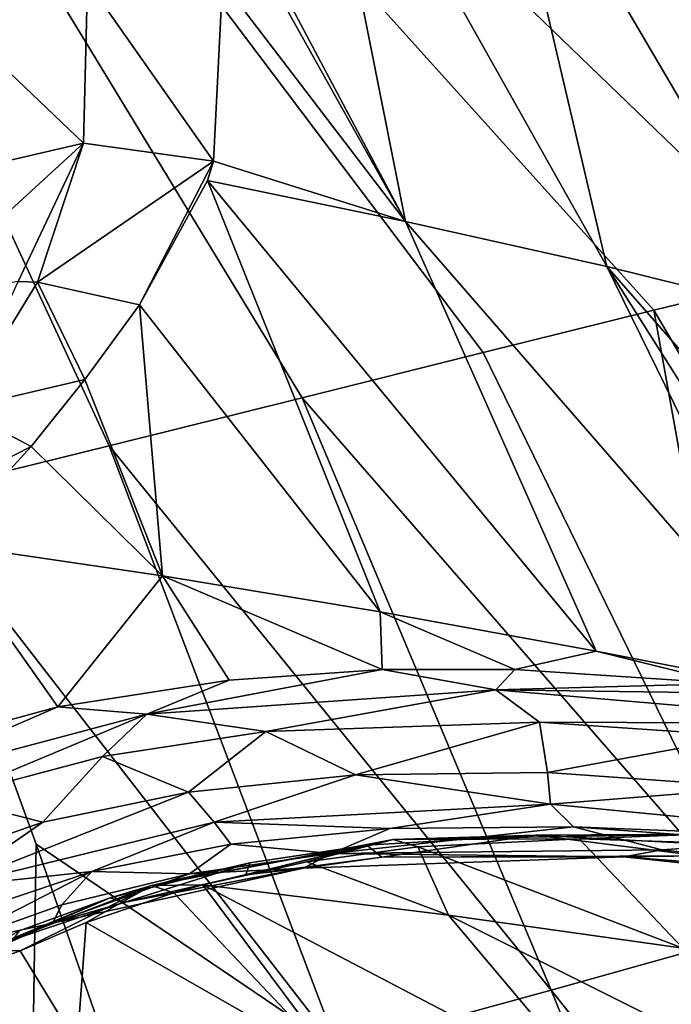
# Model space of a CAD drawing. Header units: millimetres. Extents: x -151 to 151, y -40 to 44.
# Tile 121 of 124: x 139.79 to 142.82, y 20.71 to 25.29. Entities that reach past the tile are written whole.
import ezdxf

# ---------------------------------------------------------------- set-up
doc = ezdxf.new("R2010")
doc.units = ezdxf.units.MM
doc.header["$LTSCALE"] = 45.597872
for name, color, linetype in [('120', 7, 'CONTINUOUS'), ('139', 7, 'CONTINUOUS'), ('148', 7, 'CONTINUOUS'), ('173', 7, 'CONTINUOUS'), ('179', 7, 'CONTINUOUS'), ('192', 7, 'CONTINUOUS'), ('193', 7, 'CONTINUOUS'), ('238', 7, 'CONTINUOUS'), ('31', 7, 'CONTINUOUS'), ('32', 7, 'CONTINUOUS'), ('33', 7, 'CONTINUOUS'), ('59', 7, 'CONTINUOUS'), ('60', 7, 'CONTINUOUS'), ('91', 7, 'CONTINUOUS')]:
    doc.layers.add(name, color=color, linetype=linetype)

msp = doc.modelspace()

# ---------------------------------------------------------------- linework, layer by layer
at = {"layer": '120', "color": 7, "linetype": 'CONTINUOUS', "true_color": 0xa2afbf}
for points in [[(140.5766, 21.7009, 12.0475), (141.3533, 21.7821, 12.7266), (140.6955, 21.5621, 12.0154), (140.5766, 21.7009, 12.0475)], [(140.6955, 21.5621, 12.0154), (141.3533, 21.7821, 12.7266), (142.2601, 21.6448, 13.2348), (140.6955, 21.5621, 12.0154)], [(141.3533, 21.7821, 12.7266), (142.2456, 21.793, 13.3433), (142.2601, 21.6448, 13.2348), (141.3533, 21.7821, 12.7266)], [(142.2456, 21.793, 13.3433), (143.2317, 21.7233, 13.888), (142.2601, 21.6448, 13.2348), (142.2456, 21.793, 13.3433)], [(142.2601, 21.6448, 13.2348), (143.2317, 21.7233, 13.888), (144.013, 21.4749, 14.1405), (142.2601, 21.6448, 13.2348)], [(139.8985, 21.5623, 11.2933), (140.5766, 21.7009, 12.0475), (139.4652, 21.2607, 10.4793), (139.8985, 21.5623, 11.2933)], [(139.4652, 21.2607, 10.4793), (140.5766, 21.7009, 12.0475), (140.6955, 21.5621, 12.0154), (139.4652, 21.2607, 10.4793)], [(141.5131, 21.5325, 12.5346), (140.6955, 21.5621, 12.0154), (142.2601, 21.6448, 13.2348), (141.5131, 21.5325, 12.5346)], [(142.367, 21.5396, 13.1294), (141.5131, 21.5325, 12.5346), (142.2601, 21.6448, 13.2348), (142.367, 21.5396, 13.1294)], [(142.367, 21.5396, 13.1294), (142.2601, 21.6448, 13.2348), (144.013, 21.4749, 14.1405), (142.367, 21.5396, 13.1294)], [(138.9719, 21.2397, 9.8559), (139.8985, 21.5623, 11.2933), (139.4652, 21.2607, 10.4793), (138.9719, 21.2397, 9.8559)], [(140.1274, 21.3328, 11.1531), (139.4652, 21.2607, 10.4793), (140.6955, 21.5621, 12.0154), (140.1274, 21.3328, 11.1531)], [(140.773, 21.4596, 11.8805), (140.1274, 21.3328, 11.1531), (140.6955, 21.5621, 12.0154), (140.773, 21.4596, 11.8805)], [(141.5131, 21.5325, 12.5346), (140.773, 21.4596, 11.8805), (140.6955, 21.5621, 12.0154), (141.5131, 21.5325, 12.5346)], [(143.3179, 21.4707, 13.6568), (142.367, 21.5396, 13.1294), (144.013, 21.4749, 14.1405), (143.3179, 21.4707, 13.6568)], [(140.1274, 21.3328, 11.1531), (139.242, 21.0339, 9.759), (139.4652, 21.2607, 10.4793), (140.1274, 21.3328, 11.1531)]]:
    msp.add_3dface(points, dxfattribs=at)
at = {"layer": '139', "color": 7, "linetype": 'CONTINUOUS', "true_color": 0xa2afbf}
for points in [[(141.2417, 21.416, 12.0526), (142.7765, 21.4334, 13.1486), (142.6009, 21.4008, 12.8426), (141.2417, 21.416, 12.0526)], [(142.7765, 21.4334, 13.1486), (144.1157, 21.2841, 13.8142), (142.6009, 21.4008, 12.8426), (142.7765, 21.4334, 13.1486)], [(140.5809, 21.3219, 11.3867), (141.2417, 21.416, 12.0526), (141.1112, 21.3484, 11.691), (140.5809, 21.3219, 11.3867)], [(141.4752, 21.3984, 11.7883), (140.8437, 21.3165, 11.1509), (141.1112, 21.3484, 11.691), (141.4752, 21.3984, 11.7883)], [(141.1112, 21.3484, 11.691), (141.2417, 21.416, 12.0526), (142.6009, 21.4008, 12.8426), (141.1112, 21.3484, 11.691)], [(141.4752, 21.3984, 11.7883), (141.1112, 21.3484, 11.691), (142.6009, 21.4008, 12.8426), (141.4752, 21.3984, 11.7883)], [(142.9493, 21.4049, 12.842), (141.4752, 21.3984, 11.7883), (142.6009, 21.4008, 12.8426), (142.9493, 21.4049, 12.842)], [(142.9493, 21.4049, 12.842), (142.6009, 21.4008, 12.8426), (144.2767, 21.2238, 13.6945), (142.9493, 21.4049, 12.842)], [(142.6009, 21.4008, 12.8426), (144.1157, 21.2841, 13.8142), (144.2767, 21.2238, 13.6945), (142.6009, 21.4008, 12.8426)], [(140.2763, 21.1883, 10.4177), (139.9445, 21.092, 10.2279), (141.1112, 21.3484, 11.691), (140.2763, 21.1883, 10.4177)], [(139.9445, 21.092, 10.2279), (140.5809, 21.3219, 11.3867), (141.1112, 21.3484, 11.691), (139.9445, 21.092, 10.2279)], [(140.8437, 21.3165, 11.1509), (140.2763, 21.1883, 10.4177), (141.1112, 21.3484, 11.691), (140.8437, 21.3165, 11.1509)], [(139.9882, 21.1777, 10.6217), (140.5809, 21.3219, 11.3867), (139.9445, 21.092, 10.2279), (139.9882, 21.1777, 10.6217)], [(139.4492, 20.9854, 9.7122), (139.9882, 21.1777, 10.6217), (139.9445, 21.092, 10.2279), (139.4492, 20.9854, 9.7122)], [(140.2763, 21.1883, 10.4177), (139.7575, 21.0147, 9.5424), (139.9445, 21.092, 10.2279), (140.2763, 21.1883, 10.4177)], [(139.2886, 20.8007, 8.4731), (139.1337, 20.7447, 8.5444), (139.9445, 21.092, 10.2279), (139.2886, 20.8007, 8.4731)], [(139.1337, 20.7447, 8.5444), (139.4492, 20.9854, 9.7122), (139.9445, 21.092, 10.2279), (139.1337, 20.7447, 8.5444)], [(139.7575, 21.0147, 9.5424), (139.2886, 20.8007, 8.4731), (139.9445, 21.092, 10.2279), (139.7575, 21.0147, 9.5424)]]:
    msp.add_3dface(points, dxfattribs=at)
at = {"layer": '148', "color": 7, "linetype": 'CONTINUOUS', "true_color": 0xa2afbf}
for points in [[(139.2758, 23.0821, 29.3335), (138.6746, 22.9221, 29.27), (139.8392, 19.5799, 26.3257), (139.2758, 23.0821, 29.3335)], [(139.869, 21.4596, 27.8646), (139.2758, 23.0821, 29.3335), (139.8392, 19.5799, 26.3257), (139.869, 21.4596, 27.8646)], [(139.8392, 19.5799, 26.3257), (138.6746, 22.9221, 29.27), (139.2489, 19.5998, 26.076), (139.8392, 19.5799, 26.3257)], [(140.2943, 20.2339, 26.7892), (139.869, 21.4596, 27.8646), (139.8392, 19.5799, 26.3257), (140.2943, 20.2339, 26.7892)]]:
    msp.add_3dface(points, dxfattribs=at)
at = {"layer": '173', "color": 7, "linetype": 'CONTINUOUS', "true_color": 0xa2afbf}
for points in [[(139.8741, 24.0727, 16.0419), (139.5128, 23.4835, 14.7639), (139.7843, 24.0759, 16.0663), (139.8741, 24.0727, 16.0419)], [(140.0947, 23.6211, 15.1963), (139.5128, 23.4835, 14.7639), (139.8741, 24.0727, 16.0419), (140.0947, 23.6211, 15.1963)], [(140.3491, 23.9685, 15.9544), (140.0947, 23.6211, 15.1963), (139.8741, 24.0727, 16.0419), (140.3491, 23.9685, 15.9544)], [(140.0947, 23.6211, 15.1963), (139.8444, 23.3093, 14.4806), (139.5128, 23.4835, 14.7639), (140.0947, 23.6211, 15.1963)], [(139.8444, 23.3093, 14.4806), (139.124, 22.9408, 13.4729), (139.5128, 23.4835, 14.7639), (139.8444, 23.3093, 14.4806)], [(139.8444, 23.3093, 14.4806), (139.4316, 22.8571, 13.3677), (139.124, 22.9408, 13.4729), (139.8444, 23.3093, 14.4806)]]:
    msp.add_3dface(points, dxfattribs=at)
at = {"layer": '179', "color": 7, "linetype": 'CONTINUOUS', "true_color": 0xa2afbf}
for points in [[(139.5092, 25.2709, 18.557), (139.2488, 26.0758, 19.6002), (140.107, 25.472, 18.4846), (139.5092, 25.2709, 18.557)], [(139.5092, 25.2709, 18.557), (140.107, 25.472, 18.4846), (140.0889, 24.7193, 17.3021), (139.5092, 25.2709, 18.557)], [(140.107, 25.472, 18.4846), (140.693, 24.6356, 17.2661), (140.0889, 24.7193, 17.3021), (140.107, 25.472, 18.4846)], [(140.7344, 25.4702, 18.5877), (140.693, 24.6356, 17.2661), (140.107, 25.472, 18.4846), (140.7344, 25.4702, 18.5877)], [(139.5092, 25.2709, 18.557), (140.0889, 24.7193, 17.3021), (139.5132, 24.5868, 17.4579), (139.5092, 25.2709, 18.557)], [(139.7843, 24.0759, 16.0663), (139.2973, 23.9957, 16.2462), (140.0889, 24.7193, 17.3021), (139.7843, 24.0759, 16.0663)], [(140.0889, 24.7193, 17.3021), (139.2973, 23.9957, 16.2462), (139.5132, 24.5868, 17.4579), (140.0889, 24.7193, 17.3021)], [(139.8741, 24.0727, 16.0419), (139.7843, 24.0759, 16.0663), (140.0889, 24.7193, 17.3021), (139.8741, 24.0727, 16.0419)], [(140.693, 24.6356, 17.2661), (139.8741, 24.0727, 16.0419), (140.0889, 24.7193, 17.3021), (140.693, 24.6356, 17.2661)], [(140.693, 24.6356, 17.2661), (140.3491, 23.9685, 15.9544), (139.8741, 24.0727, 16.0419), (140.693, 24.6356, 17.2661)], [(140.6641, 24.5465, 17.1051), (140.3491, 23.9685, 15.9544), (140.693, 24.6356, 17.2661), (140.6641, 24.5465, 17.1051)]]:
    msp.add_3dface(points, dxfattribs=at)
at = {"layer": '192', "color": 7, "linetype": 'CONTINUOUS', "true_color": 0xa2afbf}
msp.add_3dface([(139.7938, 20.9633, 8.2541), (138.963, 20.6607, 6.1456), (139.6326, 20.969, 8.3115), (139.7938, 20.9633, 8.2541)], dxfattribs=at)
at = {"layer": '193', "color": 7, "linetype": 'CONTINUOUS', "true_color": 0xa2afbf}
for points in [[(141.5279, 21.4808, 11.2882), (140.643, 21.2708, 9.9467), (140.4038, 21.2665, 9.8999), (141.5279, 21.4808, 11.2882)], [(141.4049, 21.4541, 11.3977), (141.5279, 21.4808, 11.2882), (140.4038, 21.2665, 9.8999), (141.4049, 21.4541, 11.3977)], [(141.1261, 21.3767, 10.6002), (140.643, 21.2708, 9.9467), (141.5279, 21.4808, 11.2882), (141.1261, 21.3767, 10.6002)], [(141.6431, 21.4466, 11.1574), (141.1261, 21.3767, 10.6002), (141.5279, 21.4808, 11.2882), (141.6431, 21.4466, 11.1574)], [(141.4049, 21.4541, 11.3977), (142.1902, 21.5009, 12.0567), (141.5279, 21.4808, 11.2882), (141.4049, 21.4541, 11.3977)], [(142.9653, 21.5063, 12.3787), (142.3921, 21.4838, 11.7885), (141.5279, 21.4808, 11.2882), (142.9653, 21.5063, 12.3787)], [(142.1902, 21.5009, 12.0567), (142.9653, 21.5063, 12.3787), (141.5279, 21.4808, 11.2882), (142.1902, 21.5009, 12.0567)], [(142.3921, 21.4838, 11.7885), (141.6431, 21.4466, 11.1574), (141.5279, 21.4808, 11.2882), (142.3921, 21.4838, 11.7885)], [(142.1902, 21.5009, 12.0567), (143.6478, 21.4244, 12.9356), (142.9653, 21.5063, 12.3787), (142.1902, 21.5009, 12.0567)], [(143.1693, 21.4601, 12.2986), (142.3921, 21.4838, 11.7885), (142.9653, 21.5063, 12.3787), (143.1693, 21.4601, 12.2986)], [(140.8611, 21.373, 10.8152), (141.4049, 21.4541, 11.3977), (140.4038, 21.2665, 9.8999), (140.8611, 21.373, 10.8152)], [(140.2129, 21.2103, 9.9103), (140.8611, 21.373, 10.8152), (140.4038, 21.2665, 9.8999), (140.2129, 21.2103, 9.9103)], [(139.7938, 20.9633, 8.2541), (139.6326, 20.969, 8.3115), (140.4038, 21.2665, 9.8999), (139.7938, 20.9633, 8.2541)], [(139.6326, 20.969, 8.3115), (140.2129, 21.2103, 9.9103), (140.4038, 21.2665, 9.8999), (139.6326, 20.969, 8.3115)], [(140.1008, 21.0946, 8.9771), (139.7938, 20.9633, 8.2541), (140.4038, 21.2665, 9.8999), (140.1008, 21.0946, 8.9771)], [(140.5076, 21.2329, 9.7326), (140.1008, 21.0946, 8.9771), (140.4038, 21.2665, 9.8999), (140.5076, 21.2329, 9.7326)], [(140.643, 21.2708, 9.9467), (140.5076, 21.2329, 9.7326), (140.4038, 21.2665, 9.8999), (140.643, 21.2708, 9.9467)], [(139.7895, 21.0564, 9.1264), (140.2129, 21.2103, 9.9103), (139.6326, 20.969, 8.3115), (139.7895, 21.0564, 9.1264)]]:
    msp.add_3dface(points, dxfattribs=at)
at = {"layer": '238', "color": 7, "linetype": 'CONTINUOUS', "true_color": 0xa2afbf}
for points in [[(140.7653, 22.2227, 12.6888), (141.4771, 22.2711, 13.2359), (140.3833, 22.0634, 12.1575), (140.7653, 22.2227, 12.6888)], [(140.3833, 22.0634, 12.1575), (141.4771, 22.2711, 13.2359), (142.0049, 22.1774, 13.4288), (140.3833, 22.0634, 12.1575)], [(141.4771, 22.2711, 13.2359), (142.093, 22.2718, 13.6377), (142.0049, 22.1774, 13.4288), (141.4771, 22.2711, 13.2359)], [(142.093, 22.2718, 13.6377), (143.0815, 22.2062, 14.1816), (142.0049, 22.1774, 13.4288), (142.093, 22.2718, 13.6377)], [(139.9696, 22.0977, 11.9348), (140.7653, 22.2227, 12.6888), (140.3833, 22.0634, 12.1575), (139.9696, 22.0977, 11.9348)], [(140.9359, 21.9832, 12.5219), (140.3833, 22.0634, 12.1575), (142.0049, 22.1774, 13.4288), (140.9359, 21.9832, 12.5219)], [(142.2089, 22.0264, 13.4397), (140.9359, 21.9832, 12.5219), (142.0049, 22.1774, 13.4288), (142.2089, 22.0264, 13.4397)], [(143.0815, 22.2062, 14.1816), (143.4959, 22.1576, 14.3812), (142.0049, 22.1774, 13.4288), (143.0815, 22.2062, 14.1816)], [(142.0049, 22.1774, 13.4288), (143.4959, 22.1576, 14.3812), (143.8336, 22.0201, 14.3915), (142.0049, 22.1774, 13.4288)], [(142.2089, 22.0264, 13.4397), (142.0049, 22.1774, 13.4288), (143.8336, 22.0201, 14.3915), (142.2089, 22.0264, 13.4397)], [(139.2105, 21.8923, 11.0056), (139.9696, 22.0977, 11.9348), (139.1058, 21.7241, 10.5805), (139.2105, 21.8923, 11.0056)], [(139.1058, 21.7241, 10.5805), (139.9696, 22.0977, 11.9348), (140.3833, 22.0634, 12.1575), (139.1058, 21.7241, 10.5805)], [(139.4519, 21.6748, 10.8915), (139.1058, 21.7241, 10.5805), (140.3833, 22.0634, 12.1575), (139.4519, 21.6748, 10.8915)], [(140.1765, 21.867, 11.7924), (139.4519, 21.6748, 10.8915), (140.3833, 22.0634, 12.1575), (140.1765, 21.867, 11.7924)], [(140.9359, 21.9832, 12.5219), (140.1765, 21.867, 11.7924), (140.3833, 22.0634, 12.1575), (140.9359, 21.9832, 12.5219)], [(143.1638, 21.9618, 13.9674), (142.2089, 22.0264, 13.4397), (143.8336, 22.0201, 14.3915), (143.1638, 21.9618, 13.9674)]]:
    msp.add_3dface(points, dxfattribs=at)
at = {"layer": '31', "color": 7, "linetype": 'CONTINUOUS', "true_color": 0xa2afbf}
for points in [[(141.1375, 26.6101, 20.4666), (141.5856, 24.3553, 17.3408), (140.2974, 26.7809, 20.2247), (141.1375, 26.6101, 20.4666)], [(140.2974, 26.7809, 20.2247), (141.5856, 24.3553, 17.3408), (140.4585, 26.3704, 19.7403), (140.2974, 26.7809, 20.2247)], [(142.5209, 24.1459, 17.599), (141.5856, 24.3553, 17.3408), (141.1375, 26.6101, 20.4666), (142.5209, 24.1459, 17.599)], [(141.9923, 26.4029, 20.7), (142.5209, 24.1459, 17.599), (141.1375, 26.6101, 20.4666), (141.9923, 26.4029, 20.7)], [(143.453, 23.9152, 17.8668), (142.5209, 24.1459, 17.599), (141.9923, 26.4029, 20.7), (143.453, 23.9152, 17.8668)], [(142.8502, 26.1725, 20.939), (143.453, 23.9152, 17.8668), (141.9923, 26.4029, 20.7), (142.8502, 26.1725, 20.939)], [(140.4585, 26.3704, 19.7403), (141.5856, 24.3553, 17.3408), (140.7344, 25.4702, 18.5877), (140.4585, 26.3704, 19.7403)], [(140.7344, 25.4702, 18.5877), (141.5856, 24.3553, 17.3408), (140.693, 24.6356, 17.2661), (140.7344, 25.4702, 18.5877)], [(141.5856, 24.3553, 17.3408), (140.6641, 24.5465, 17.1051), (140.693, 24.6356, 17.2661), (141.5856, 24.3553, 17.3408)], [(140.3491, 23.9685, 15.9544), (140.6641, 24.5465, 17.1051), (141.4682, 22.5399, 13.8397), (140.3491, 23.9685, 15.9544)], [(140.6641, 24.5465, 17.1051), (141.5856, 24.3553, 17.3408), (142.4721, 22.3576, 14.0939), (140.6641, 24.5465, 17.1051)], [(141.4682, 22.5399, 13.8397), (140.6641, 24.5465, 17.1051), (142.4721, 22.3576, 14.0939), (141.4682, 22.5399, 13.8397)], [(141.5856, 24.3553, 17.3408), (142.5209, 24.1459, 17.599), (143.4959, 22.1576, 14.3812), (141.5856, 24.3553, 17.3408)], [(142.4721, 22.3576, 14.0939), (141.5856, 24.3553, 17.3408), (143.4959, 22.1576, 14.3812), (142.4721, 22.3576, 14.0939)], [(142.5209, 24.1459, 17.599), (143.453, 23.9152, 17.8668), (144.3876, 22.0169, 14.7693), (142.5209, 24.1459, 17.599)], [(143.4959, 22.1576, 14.3812), (142.5209, 24.1459, 17.599), (143.8065, 22.1139, 14.522), (143.4959, 22.1576, 14.3812)], [(143.8065, 22.1139, 14.522), (142.5209, 24.1459, 17.599), (144.3876, 22.0169, 14.7693), (143.8065, 22.1139, 14.522)], [(140.0947, 23.6211, 15.1963), (140.3491, 23.9685, 15.9544), (140.4556, 22.7076, 13.6011), (140.0947, 23.6211, 15.1963)], [(140.4556, 22.7076, 13.6011), (140.3491, 23.9685, 15.9544), (141.4682, 22.5399, 13.8397), (140.4556, 22.7076, 13.6011)], [(139.8444, 23.3093, 14.4806), (140.0947, 23.6211, 15.1963), (140.4556, 22.7076, 13.6011), (139.8444, 23.3093, 14.4806)], [(139.4316, 22.8571, 13.3677), (139.8444, 23.3093, 14.4806), (140.4556, 22.7076, 13.6011), (139.4316, 22.8571, 13.3677)], [(139.2105, 21.8923, 11.0056), (139.4316, 22.8571, 13.3677), (139.9696, 22.0977, 11.9348), (139.2105, 21.8923, 11.0056)], [(139.4316, 22.8571, 13.3677), (140.4556, 22.7076, 13.6011), (139.9696, 22.0977, 11.9348), (139.4316, 22.8571, 13.3677)], [(139.9696, 22.0977, 11.9348), (140.4556, 22.7076, 13.6011), (140.7653, 22.2227, 12.6888), (139.9696, 22.0977, 11.9348)], [(140.4556, 22.7076, 13.6011), (141.4682, 22.5399, 13.8397), (141.4771, 22.2711, 13.2359), (140.4556, 22.7076, 13.6011)], [(140.7653, 22.2227, 12.6888), (140.4556, 22.7076, 13.6011), (141.4771, 22.2711, 13.2359), (140.7653, 22.2227, 12.6888)], [(141.4682, 22.5399, 13.8397), (142.4721, 22.3576, 14.0939), (142.093, 22.2718, 13.6377), (141.4682, 22.5399, 13.8397)], [(141.4771, 22.2711, 13.2359), (141.4682, 22.5399, 13.8397), (142.093, 22.2718, 13.6377), (141.4771, 22.2711, 13.2359)], [(142.093, 22.2718, 13.6377), (142.4721, 22.3576, 14.0939), (143.0815, 22.2062, 14.1816), (142.093, 22.2718, 13.6377)], [(142.4721, 22.3576, 14.0939), (143.4959, 22.1576, 14.3812), (143.0815, 22.2062, 14.1816), (142.4721, 22.3576, 14.0939)], [(142.3921, 21.4838, 11.7885), (142.8746, 20.9749, 10.4585), (141.6431, 21.4466, 11.1574), (142.3921, 21.4838, 11.7885)], [(143.1693, 21.4601, 12.2986), (142.8746, 20.9749, 10.4585), (142.3921, 21.4838, 11.7885), (143.1693, 21.4601, 12.2986)], [(141.6431, 21.4466, 11.1574), (141.786, 21.1295, 10.2096), (141.1261, 21.3767, 10.6002), (141.6431, 21.4466, 11.1574)], [(142.8746, 20.9749, 10.4585), (141.786, 21.1295, 10.2096), (141.6431, 21.4466, 11.1574), (142.8746, 20.9749, 10.4585)], [(141.786, 21.1295, 10.2096), (140.643, 21.2708, 9.9467), (141.1261, 21.3767, 10.6002), (141.786, 21.1295, 10.2096)], [(140.643, 21.2708, 9.9467), (141.2733, 20.4243, 6.2283), (140.5076, 21.2329, 9.7326), (140.643, 21.2708, 9.9467)], [(142.4741, 20.3116, 6.4615), (141.2733, 20.4243, 6.2283), (140.643, 21.2708, 9.9467), (142.4741, 20.3116, 6.4615)], [(141.786, 21.1295, 10.2096), (142.4741, 20.3116, 6.4615), (140.643, 21.2708, 9.9467), (141.786, 21.1295, 10.2096)], [(140.5076, 21.2329, 9.7326), (141.2733, 20.4243, 6.2283), (140.1008, 21.0946, 8.9771), (140.5076, 21.2329, 9.7326)], [(143.6593, 20.1899, 6.714), (142.4741, 20.3116, 6.4615), (141.786, 21.1295, 10.2096), (143.6593, 20.1899, 6.714)], [(142.8746, 20.9749, 10.4585), (143.6593, 20.1899, 6.714), (141.786, 21.1295, 10.2096), (142.8746, 20.9749, 10.4585)], [(140.1008, 21.0946, 8.9771), (140.0583, 20.5289, 6.0148), (139.7938, 20.9633, 8.2541), (140.1008, 21.0946, 8.9771)], [(141.2733, 20.4243, 6.2283), (140.0583, 20.5289, 6.0148), (140.1008, 21.0946, 8.9771), (141.2733, 20.4243, 6.2283)], [(139.7938, 20.9633, 8.2541), (140.0583, 20.5289, 6.0148), (138.963, 20.6607, 6.1456), (139.7938, 20.9633, 8.2541)]]:
    msp.add_3dface(points, dxfattribs=at)
at = {"layer": '32', "color": 7, "linetype": 'CONTINUOUS', "true_color": 0xa2afbf}
for points in [[(142.2718, 31.8297, 34.686), (136.9349, 30.3912, 35.7247), (144.6631, 24.402, 27.7935), (142.2718, 31.8297, 34.686)], [(143.0375, 30.2218, 33.0938), (142.2718, 31.8297, 34.686), (145.412, 24.5698, 27.4875), (143.0375, 30.2218, 33.0938)], [(145.412, 24.5698, 27.4875), (142.2718, 31.8297, 34.686), (144.6631, 24.402, 27.7935), (145.412, 24.5698, 27.4875)], [(144.6631, 24.402, 27.7935), (136.9349, 30.3912, 35.7247), (143.4423, 24.114, 28.2381), (144.6631, 24.402, 27.7935)], [(143.4423, 24.114, 28.2381), (136.9349, 30.3912, 35.7247), (142.7402, 23.9424, 28.4656), (143.4423, 24.114, 28.2381)], [(142.7402, 23.9424, 28.4656), (136.9349, 30.3912, 35.7247), (141.9468, 23.7455, 28.7), (142.7402, 23.9424, 28.4656)], [(141.9468, 23.7455, 28.7), (136.9349, 30.3912, 35.7247), (141.1045, 23.5351, 28.9245), (141.9468, 23.7455, 28.7)], [(141.1045, 23.5351, 28.9245), (136.9349, 30.3912, 35.7247), (140.2073, 23.3115, 29.1377), (141.1045, 23.5351, 28.9245)], [(140.2073, 23.3115, 29.1377), (136.9349, 30.3912, 35.7247), (139.2758, 23.0821, 29.3335), (140.2073, 23.3115, 29.1377)]]:
    msp.add_3dface(points, dxfattribs=at)
at = {"layer": '33', "color": 7, "linetype": 'CONTINUOUS', "true_color": 0xa2afbf}
for points in [[(143.4423, 24.114, 28.2381), (142.7402, 23.9424, 28.4656), (144.2658, 21.3428, 25.7414), (143.4423, 24.114, 28.2381)], [(142.7402, 23.9424, 28.4656), (141.9468, 23.7455, 28.7), (143.2598, 21.0593, 26.0579), (142.7402, 23.9424, 28.4656)], [(142.7402, 23.9424, 28.4656), (143.2598, 21.0593, 26.0579), (144.2658, 21.3428, 25.7414), (142.7402, 23.9424, 28.4656)], [(141.9468, 23.7455, 28.7), (141.1045, 23.5351, 28.9245), (143.2598, 21.0593, 26.0579), (141.9468, 23.7455, 28.7)], [(141.1045, 23.5351, 28.9245), (140.2073, 23.3115, 29.1377), (142.263, 20.781, 26.3373), (141.1045, 23.5351, 28.9245)], [(141.1045, 23.5351, 28.9245), (142.263, 20.781, 26.3373), (143.2598, 21.0593, 26.0579), (141.1045, 23.5351, 28.9245)], [(140.2073, 23.3115, 29.1377), (139.2758, 23.0821, 29.3335), (141.2708, 20.5094, 26.5844), (140.2073, 23.3115, 29.1377)], [(140.2073, 23.3115, 29.1377), (141.2708, 20.5094, 26.5844), (142.263, 20.781, 26.3373), (140.2073, 23.3115, 29.1377)], [(141.2708, 20.5094, 26.5844), (139.2758, 23.0821, 29.3335), (139.869, 21.4596, 27.8646), (141.2708, 20.5094, 26.5844)], [(140.2943, 20.2339, 26.7892), (141.2708, 20.5094, 26.5844), (139.869, 21.4596, 27.8646), (140.2943, 20.2339, 26.7892)], [(142.263, 20.781, 26.3373), (144.3655, 18.1415, 23.6688), (143.2598, 21.0593, 26.0579), (142.263, 20.781, 26.3373)], [(141.2708, 20.5094, 26.5844), (143.4419, 17.8682, 23.9218), (142.263, 20.781, 26.3373), (141.2708, 20.5094, 26.5844)], [(143.4419, 17.8682, 23.9218), (144.3655, 18.1415, 23.6688), (142.263, 20.781, 26.3373), (143.4419, 17.8682, 23.9218)]]:
    msp.add_3dface(points, dxfattribs=at)
at = {"layer": '59', "color": 7, "linetype": 'CONTINUOUS', "true_color": 0xa2afbf}
for points in [[(142.1902, 21.5009, 12.0567), (141.4049, 21.4541, 11.3977), (141.4752, 21.3984, 11.7883), (142.1902, 21.5009, 12.0567)], [(142.9493, 21.4049, 12.842), (142.1902, 21.5009, 12.0567), (141.4752, 21.3984, 11.7883), (142.9493, 21.4049, 12.842)], [(143.6478, 21.4244, 12.9356), (142.1902, 21.5009, 12.0567), (142.9493, 21.4049, 12.842), (143.6478, 21.4244, 12.9356)], [(141.4049, 21.4541, 11.3977), (140.8611, 21.373, 10.8152), (140.8437, 21.3165, 11.1509), (141.4049, 21.4541, 11.3977)], [(141.4752, 21.3984, 11.7883), (141.4049, 21.4541, 11.3977), (140.8437, 21.3165, 11.1509), (141.4752, 21.3984, 11.7883)], [(140.8611, 21.373, 10.8152), (140.2129, 21.2103, 9.9103), (140.2763, 21.1883, 10.4177), (140.8611, 21.373, 10.8152)], [(140.8437, 21.3165, 11.1509), (140.8611, 21.373, 10.8152), (140.2763, 21.1883, 10.4177), (140.8437, 21.3165, 11.1509)], [(140.2129, 21.2103, 9.9103), (139.7895, 21.0564, 9.1264), (139.7575, 21.0147, 9.5424), (140.2129, 21.2103, 9.9103)], [(140.2763, 21.1883, 10.4177), (140.2129, 21.2103, 9.9103), (139.7575, 21.0147, 9.5424), (140.2763, 21.1883, 10.4177)]]:
    msp.add_3dface(points, dxfattribs=at)
at = {"layer": '60', "color": 7, "linetype": 'CONTINUOUS', "true_color": 0xa2afbf}
for points in [[(140.9359, 21.9832, 12.5219), (140.5766, 21.7009, 12.0475), (140.1765, 21.867, 11.7924), (140.9359, 21.9832, 12.5219)], [(141.3533, 21.7821, 12.7266), (140.5766, 21.7009, 12.0475), (140.9359, 21.9832, 12.5219), (141.3533, 21.7821, 12.7266)], [(142.2089, 22.0264, 13.4397), (141.3533, 21.7821, 12.7266), (140.9359, 21.9832, 12.5219), (142.2089, 22.0264, 13.4397)], [(142.2456, 21.793, 13.3433), (141.3533, 21.7821, 12.7266), (142.2089, 22.0264, 13.4397), (142.2456, 21.793, 13.3433)], [(143.1638, 21.9618, 13.9674), (142.2456, 21.793, 13.3433), (142.2089, 22.0264, 13.4397), (143.1638, 21.9618, 13.9674)], [(143.2317, 21.7233, 13.888), (142.2456, 21.793, 13.3433), (143.1638, 21.9618, 13.9674), (143.2317, 21.7233, 13.888)], [(140.1765, 21.867, 11.7924), (139.8985, 21.5623, 11.2933), (139.4519, 21.6748, 10.8915), (140.1765, 21.867, 11.7924)], [(140.5766, 21.7009, 12.0475), (139.8985, 21.5623, 11.2933), (140.1765, 21.867, 11.7924), (140.5766, 21.7009, 12.0475)], [(139.8985, 21.5623, 11.2933), (138.9719, 21.2397, 9.8559), (139.4519, 21.6748, 10.8915), (139.8985, 21.5623, 11.2933)]]:
    msp.add_3dface(points, dxfattribs=at)
at = {"layer": '91', "color": 7, "linetype": 'CONTINUOUS', "true_color": 0xa2afbf}
for points in [[(140.773, 21.4596, 11.8805), (141.5131, 21.5325, 12.5346), (141.2417, 21.416, 12.0526), (140.773, 21.4596, 11.8805)], [(141.5131, 21.5325, 12.5346), (142.367, 21.5396, 13.1294), (141.2417, 21.416, 12.0526), (141.5131, 21.5325, 12.5346)], [(141.2417, 21.416, 12.0526), (142.367, 21.5396, 13.1294), (142.7765, 21.4334, 13.1486), (141.2417, 21.416, 12.0526)], [(142.367, 21.5396, 13.1294), (143.3179, 21.4707, 13.6568), (142.7765, 21.4334, 13.1486), (142.367, 21.5396, 13.1294)], [(140.1274, 21.3328, 11.1531), (140.773, 21.4596, 11.8805), (140.5809, 21.3219, 11.3867), (140.1274, 21.3328, 11.1531)], [(140.5809, 21.3219, 11.3867), (140.773, 21.4596, 11.8805), (141.2417, 21.416, 12.0526), (140.5809, 21.3219, 11.3867)], [(142.7765, 21.4334, 13.1486), (143.3179, 21.4707, 13.6568), (144.1157, 21.2841, 13.8142), (142.7765, 21.4334, 13.1486)], [(139.242, 21.0339, 9.759), (140.1274, 21.3328, 11.1531), (139.4492, 20.9854, 9.7122), (139.242, 21.0339, 9.759)], [(139.4492, 20.9854, 9.7122), (140.1274, 21.3328, 11.1531), (139.9882, 21.1777, 10.6217), (139.4492, 20.9854, 9.7122)], [(139.9882, 21.1777, 10.6217), (140.1274, 21.3328, 11.1531), (140.5809, 21.3219, 11.3867), (139.9882, 21.1777, 10.6217)]]:
    msp.add_3dface(points, dxfattribs=at)

doc.saveas('drawing.dxf')
